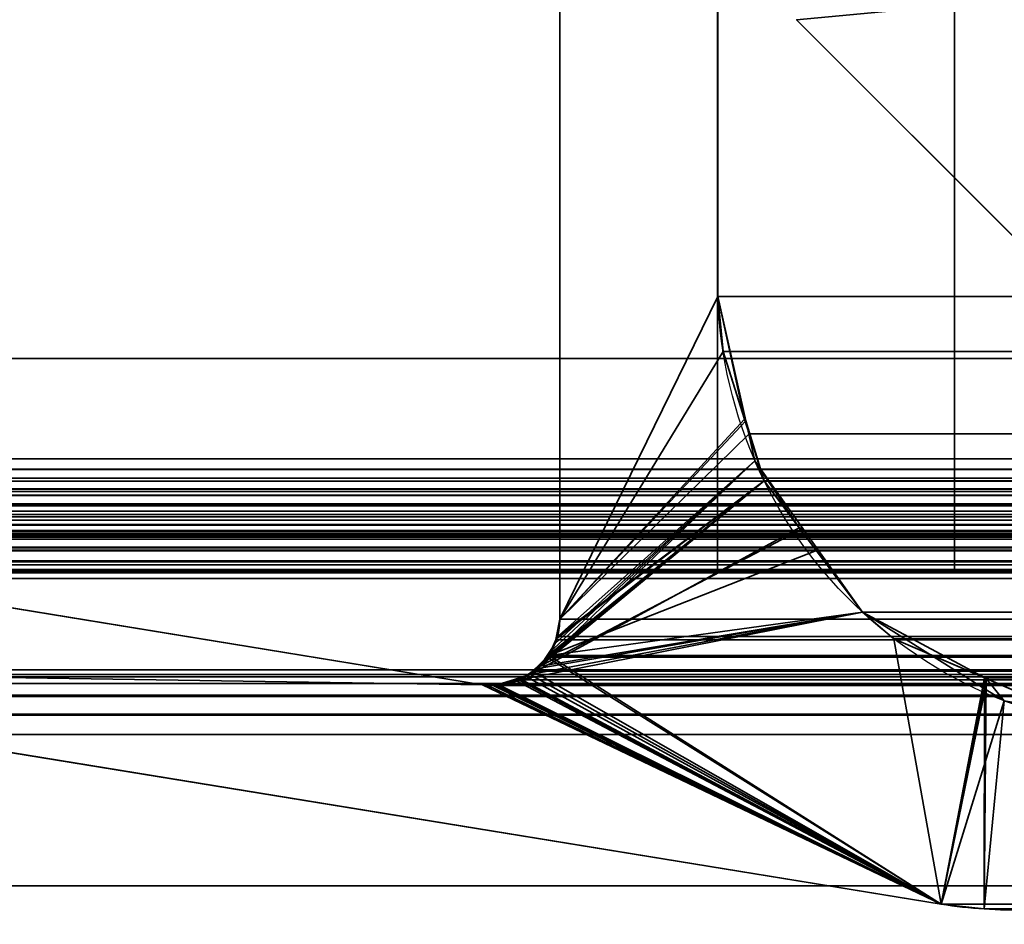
# Model space of a CAD drawing. Header units: millimetres. Extents: x -508 to 6708, y -110 to 248.
# Tile 69 of 256: x -307.42 to -301.18, y 2.77 to 8.5. Entities that reach past the tile are written whole.
import ezdxf

# ---------------------------------------------------------------- set-up
doc = ezdxf.new("R2010")
doc.units = ezdxf.units.MM
doc.layers.add('151', color=7, linetype='Continuous', true_color=0xffffff)

# ---------------------------------------------------------------- blocks, each defined once
blk = doc.blocks.new('UG_SURFACE_001')
at = {"layer": '151', "color": 252, "linetype": 'Continuous', "lineweight": 35}
for points in [[(507.5, -5.3, 2215.25), (507.5, 229.4, 2215.25), (-507.5, 229.4, 2215.25), (-507.5, -5.3, 2215.25)], [(-357.5, -5.3, 2065.2499), (-357.5, 229.4, 2065.2499), (357.5, 229.4, 2065.2499), (357.5, -5.3, 2065.2499)]]:
    blk.add_3dface(points, dxfattribs=at)
blk = doc.blocks.new('UG_SURFACE_205')
at = {"layer": '151', "color": 252, "linetype": 'Continuous', "lineweight": 35}
for points in [[(-314.5, -22.22, 2021.75), (314.5, -22.22, 2021.75), (314.5, 61.62, 2021.75), (-314.5, 61.62, 2021.75)], [(-313, -22.22, 2020.2501), (-313, 61.62, 2020.2501), (313, 61.62, 2020.2501), (313, -22.22, 2020.2501)]]:
    blk.add_3dface(points, dxfattribs=at)
blk = doc.blocks.new('UG_SURFACE_207')
at = {"layer": '151', "color": 7, "linetype": 'Continuous', "lineweight": 35}
for points in [[(-304, 4.7035, -7.75), (-304, 10.8277, -7.75), (-302.9979, 10.5427, -7.75), (-302.9979, 6.7467, -7.75)], [(-302.9979, 6.7467, 2010.2479), (-302.9979, 10.5427, 2010.2479), (-304, 10.8277, 2011.25), (-304, 4.7035, 2011.25)], [(-304, 10.8277, -7.75), (-304, 4.7035, -7.75), (-304, 4.7035, 2011.25), (-304, 10.8277, 2011.25)], [(-302.9979, 10.5427, 2010.2479), (-302.9979, 6.7467, 2010.2479), (-302.9979, 6.7467, -7.75), (-302.9979, 10.5427, -7.75)], [(-304, 4.7035, -7.75), (-302.9979, 6.7467, -7.75), (-302.821, 5.9591, -7.75)], [(-304, 4.7035, 2011.25), (-302.9649, 6.3975, 2010.215), (-302.9979, 6.7467, 2010.2479)], [(-302.9979, 6.7467, -7.75), (-302.9649, 6.3975, 2010.215), (-302.8291, 5.9688, 2010.0791)], [(-302.9979, 6.7467, -7.75), (-302.9979, 6.7467, 2010.2479), (-302.9649, 6.3975, 2010.215)], [(-302.8291, 5.9688, 2010.0791), (-302.821, 5.9591, -7.75), (-302.9979, 6.7467, -7.75)], [(-302.8291, 5.9688, 2010.0791), (-302.9649, 6.3975, 2010.215), (-304, 4.7035, 2011.25)], [(-304.0223, 4.5852, -7.75), (-304, 4.7035, -7.75), (-302.821, 5.9591, -7.75), (-302.7643, 5.7063, -7.75)], [(-302.7059, 5.5802, 2009.9559), (-302.8291, 5.9688, 2010.0791), (-304, 4.7035, 2011.25), (-304.0177, 4.5845, 2011.2677)], [(-302.821, 5.9591, -7.75), (-302.8291, 5.9688, 2010.0791), (-302.7059, 5.5802, 2009.9559)], [(-302.7059, 5.5802, 2009.9559), (-302.7643, 5.7063, -7.75), (-302.821, 5.9591, -7.75)], [(-304.1233, 4.4054, -7.75), (-302.7643, 5.7063, -7.75), (-302.46, 5.278, -7.75)], [(-302.7643, 5.7063, -7.75), (-304.1233, 4.4054, -7.75), (-304.071, 4.4852, -7.75)], [(-304.071, 4.4852, -7.75), (-304.029, 4.5494, -7.75), (-302.7643, 5.7063, -7.75)], [(-302.7643, 5.7063, -7.75), (-304.029, 4.5494, -7.75), (-304.0223, 4.5852, -7.75)], [(-302.7643, 5.7063, -7.75), (-302.7059, 5.5802, 2009.9559), (-302.4831, 5.2824, 2009.7332)], [(-302.4831, 5.2824, 2009.7332), (-302.46, 5.278, -7.75), (-302.7643, 5.7063, -7.75)], [(-302.4831, 5.2824, 2009.7332), (-302.7059, 5.5802, 2009.9559), (-304.1873, 4.3527, 2011.4374)], [(-304.1498, 4.3903, 2011.3997), (-304.1873, 4.3527, 2011.4374), (-302.7059, 5.5802, 2009.9559)], [(-302.7059, 5.5802, 2009.9559), (-304.0707, 4.4695, 2011.3206), (-304.1498, 4.3903, 2011.3997)], [(-304.065, 4.4816, 2011.3149), (-304.0707, 4.4695, 2011.3206), (-302.7059, 5.5802, 2009.9559)], [(-302.7059, 5.5802, 2009.9559), (-304.0184, 4.5798, 2011.2684), (-304.065, 4.4816, 2011.3149)], [(-304.0177, 4.5845, 2011.2677), (-304.0184, 4.5798, 2011.2684), (-302.7059, 5.5802, 2009.9559)], [(-301.5852, 2.8982, -7.75), (-310.6892, 4.381, -7.75), (-310.7079, 5.3024, -7.75), (-304.4892, 4.2872, -7.75)], [(-304.4892, 4.2872, 2011.7393), (-310.7079, 5.3024, 2017.9579), (-310.6892, 4.381, 2017.9391)], [(-304.4892, 4.2872, -7.75), (-310.7079, 5.3024, -7.75), (-310.7079, 5.3024, 2017.9579), (-304.4892, 4.2872, 2011.7393)], [(-304.1873, 4.3527, 2011.4374), (-302.0822, 4.7463, 2009.3322), (-302.4831, 5.2824, 2009.7332)], [(-302.46, 5.278, -7.75), (-302.0822, 4.7463, -7.75), (-304.1233, 4.4054, -7.75)], [(-302.46, 5.278, -7.75), (-302.4831, 5.2824, 2009.7332), (-302.0822, 4.7463, 2009.3322)], [(-302.0822, 4.7463, 2009.3322), (-302.0822, 4.7463, -7.75), (-302.46, 5.278, -7.75)], [(-301.5852, 2.8982, -7.75), (-304.2506, 4.3179, -7.75), (-302.0822, 4.7463, -7.75), (-301.3047, 4.2603, -7.75)], [(-302.0822, 4.7463, -7.75), (-304.2506, 4.3179, -7.75), (-304.1492, 4.3876, -7.75)], [(-304.1873, 4.3527, 2011.4374), (-301.5852, 2.8982, 2008.8351), (-301.8839, 4.5793, 2009.1338), (-302.0822, 4.7463, 2009.3322)], [(-304.1492, 4.3876, -7.75), (-304.1233, 4.4054, -7.75), (-302.0822, 4.7463, -7.75)], [(-302.0822, 4.7463, -7.75), (-301.8839, 4.5793, 2009.1338), (-301.2984, 4.3266, 2008.5485)], [(-302.0822, 4.7463, -7.75), (-302.0822, 4.7463, 2009.3322), (-301.8839, 4.5793, 2009.1338)], [(-301.2984, 4.3266, 2008.5485), (-301.3047, 4.2603, -7.75), (-302.0822, 4.7463, -7.75)], [(-304.0223, 4.5852, -7.75), (-304.0177, 4.5845, 2011.2677), (-304, 4.7035, 2011.25)], [(-304, 4.7035, 2011.25), (-304, 4.7035, -7.75), (-304.0223, 4.5852, -7.75)], [(-304.029, 4.5494, -7.75), (-304.065, 4.4816, 2011.3149), (-304.0184, 4.5798, 2011.2684)], [(-304.0184, 4.5798, 2011.2684), (-304.0223, 4.5852, -7.75), (-304.029, 4.5494, -7.75)], [(-304.0184, 4.5798, 2011.2684), (-304.0177, 4.5845, 2011.2677), (-304.0223, 4.5852, -7.75)], [(-301.2984, 4.3266, 2008.5485), (-301.8839, 4.5793, 2009.1338), (-301.5852, 2.8982, 2008.8351)], [(-304.029, 4.5494, -7.75), (-304.071, 4.4852, -7.75), (-304.065, 4.4816, 2011.3149)], [(-304.1233, 4.4054, -7.75), (-304.1498, 4.3903, 2011.3997), (-304.0707, 4.4695, 2011.3206)], [(-304.0707, 4.4695, 2011.3206), (-304.071, 4.4852, -7.75), (-304.1233, 4.4054, -7.75)], [(-304.0707, 4.4695, 2011.3206), (-304.065, 4.4816, 2011.3149), (-304.071, 4.4852, -7.75)], [(-310.6892, 4.381, 2017.9391), (-301.5852, 2.8982, 2008.8351), (-304.4552, 4.2832, 2011.7052), (-304.4892, 4.2872, 2011.7393)], [(-310.6892, 4.381, -7.75), (-301.5852, 2.8982, -7.75), (-301.5852, 2.8982, 2008.8351), (-310.6892, 4.381, 2017.9391)], [(-304.1873, 4.3527, 2011.4374), (-304.1492, 4.3876, -7.75), (-304.2506, 4.3179, -7.75)], [(-304.1873, 4.3527, 2011.4374), (-304.1498, 4.3903, 2011.3997), (-304.1492, 4.3876, -7.75)], [(-304.1233, 4.4054, -7.75), (-304.1492, 4.3876, -7.75), (-304.1498, 4.3903, 2011.3997)], [(-304.3904, 4.2884, -7.75), (-304.3897, 4.2858, 2011.6396), (-304.2591, 4.329, 2011.5092)], [(-304.2591, 4.329, 2011.5092), (-304.2571, 4.3165, -7.75), (-304.3904, 4.2884, -7.75)], [(-301.5852, 2.8982, -7.75), (-304.3904, 4.2884, -7.75), (-304.2571, 4.3165, -7.75)], [(-301.5852, 2.8982, 2008.8351), (-304.2591, 4.329, 2011.5092), (-304.3897, 4.2858, 2011.6396)], [(-301.5852, 2.8982, 2008.8351), (-304.1873, 4.3527, 2011.4374), (-304.2591, 4.329, 2011.5092)], [(-304.2506, 4.3179, -7.75), (-304.2591, 4.329, 2011.5092), (-304.1873, 4.3527, 2011.4374)], [(-304.2506, 4.3179, -7.75), (-304.2571, 4.3165, -7.75), (-304.2591, 4.329, 2011.5092)], [(-304.2571, 4.3165, -7.75), (-304.2506, 4.3179, -7.75), (-301.5852, 2.8982, -7.75)], [(-301.2984, 4.3266, 2008.5485), (-301.5852, 2.8982, 2008.8351), (-301.3118, 2.8675, 2008.5618)], [(-301.3118, 2.8675, 2008.5618), (-301.0368, 2.8635, 2008.287), (-300.6085, 4.0287, 2007.8585), (-301.2984, 4.3266, 2008.5485)], [(-301.1849, 4.1854, -7.75), (-301.3047, 4.2603, -7.75), (-301.2984, 4.3266, 2008.5485)], [(-301.1849, 4.1854, -7.75), (-301.2984, 4.3266, 2008.5485), (-300.6085, 4.0287, 2007.8585)], [(-304.4892, 4.2872, -7.75), (-304.4552, 4.2832, -7.75), (-301.5852, 2.8982, -7.75)], [(-304.4552, 4.2832, -7.75), (-304.4892, 4.2872, -7.75), (-304.4892, 4.2872, 2011.7393), (-304.4552, 4.2832, 2011.7052)], [(-304.4552, 4.2832, -7.75), (-304.4212, 4.2819, -7.75), (-301.5852, 2.8982, -7.75)], [(-304.4212, 4.2819, 2011.6713), (-304.4552, 4.2832, 2011.7052), (-301.5852, 2.8982, 2008.8351)], [(-304.4552, 4.2832, 2011.7052), (-304.4212, 4.2819, 2011.6713), (-304.4212, 4.2819, -7.75), (-304.4552, 4.2832, -7.75)], [(-301.5852, 2.8982, -7.75), (-304.4212, 4.2819, -7.75), (-304.3904, 4.2884, -7.75)], [(-304.3997, 4.2825, 2011.6496), (-304.3904, 4.2884, -7.75), (-304.4212, 4.2819, -7.75)], [(-301.5852, 2.8982, 2008.8351), (-304.3997, 4.2825, 2011.6496), (-304.4212, 4.2819, 2011.6713)], [(-304.4212, 4.2819, -7.75), (-304.4212, 4.2819, 2011.6713), (-304.3997, 4.2825, 2011.6496)], [(-304.3997, 4.2825, 2011.6496), (-304.3897, 4.2858, 2011.6396), (-304.3904, 4.2884, -7.75)], [(-304.3897, 4.2858, 2011.6396), (-304.3997, 4.2825, 2011.6496), (-301.5852, 2.8982, 2008.8351)], [(-301.3047, 4.2603, -7.75), (-301.1849, 4.1854, -7.75), (-301.5852, 2.8982, -7.75)], [(-301.3118, 2.8675, -7.75), (-301.5852, 2.8982, -7.75), (-301.1849, 4.1854, -7.75)], [(-301.1849, 4.1854, -7.75), (-300.4479, 4.0629, -7.75), (-301.0368, 2.8635, -7.75), (-301.3118, 2.8675, -7.75)], [(-301.1849, 4.1854, -7.75), (-300.6085, 4.0287, 2007.8585), (-300.4592, 4.0464, 2007.7093)], [(-300.4592, 4.0464, 2007.7093), (-300.4479, 4.0629, -7.75), (-301.1849, 4.1854, -7.75)], [(-301.3118, 2.8675, 2008.5618), (-301.5852, 2.8982, 2008.8351), (-301.5852, 2.8982, -7.75), (-301.3118, 2.8675, -7.75)], [(-301.3118, 2.8675, -7.75), (-301.0368, 2.8635, -7.75), (-301.0368, 2.8635, 2008.287), (-301.3118, 2.8675, 2008.5618)]]:
    blk.add_3dface(points, dxfattribs=at)
blk = doc.blocks.new('UG_SURFACE_208')
at = {"layer": '151', "color": 7, "linetype": 'Continuous', "lineweight": 35}
for points in [[(-311.0615, 5.7187, 2018.3115), (-311.0615, 10.8663, 2018.3115), (311.0615, 10.8663, 2018.3115), (311.0615, 5.7187, 2018.3115)], [(-304, 10.8277, 2011.25), (-304, 4.7035, 2011.25), (304, 4.7035, 2011.25), (304, 10.8277, 2011.25)], [(-304, 4.7035, 2011.25), (-304, 10.8277, 2011.25), (-302.9979, 10.5427, 2010.2479), (-302.9979, 6.7467, 2010.2479)], [(312.0888, 6.3541, 2019.3388), (312.0888, 10.6334, 2019.3388), (-312.0888, 10.6334, 2019.3388), (-312.0888, 6.3541, 2019.3388)], [(302.9979, 10.5427, 2010.2479), (302.9979, 6.7467, 2010.2479), (-302.9979, 6.7467, 2010.2479), (-302.9979, 10.5427, 2010.2479)], [(-302.9979, 6.7467, 2010.2479), (-302.9649, 6.3975, 2010.215), (-304, 4.7035, 2011.25)], [(-302.9649, 6.3975, 2010.215), (-302.9979, 6.7467, 2010.2479), (302.9979, 6.7467, 2010.2479)], [(-302.9649, 6.3975, 2010.215), (302.9979, 6.7467, 2010.2479), (302.9649, 6.3975, 2010.215)], [(-304, 4.7035, 2011.25), (-302.9649, 6.3975, 2010.215), (-302.8002, 5.8779, 2010.0503)], [(302.9649, 6.3975, 2010.215), (302.8002, 5.8779, 2010.0503), (-302.8002, 5.8779, 2010.0503), (-302.9649, 6.3975, 2010.215)], [(313.4353, 5.5775, 2020.6852), (312.0888, 6.3541, 2019.3388), (-312.0888, 6.3541, 2019.3388), (-313.4353, 5.5775, 2020.6852)], [(-302.8002, 5.8779, 2010.0503), (-302.7059, 5.5802, 2009.9559), (-304.0144, 4.5936, 2011.2643), (-304, 4.7035, 2011.25)], [(-302.7059, 5.5802, 2009.9559), (-302.8002, 5.8779, 2010.0503), (302.8002, 5.8779, 2010.0503)], [(-302.7059, 5.5802, 2009.9559), (302.8002, 5.8779, 2010.0503), (302.7059, 5.5802, 2009.9559)], [(-311.0516, 5.6518, 2018.3015), (-311.0615, 5.7187, 2018.3115), (311.0615, 5.7187, 2018.3115)], [(311.0615, 5.7187, 2018.3115), (311.055, 5.6507, 2018.3051), (-311.0516, 5.6518, 2018.3015)], [(-311.0516, 5.6518, 2018.3015), (311.055, 5.6507, 2018.3051), (311.0538, 5.638, 2018.3039)], [(-311.0433, 5.596, 2018.2934), (-311.0516, 5.6518, 2018.3015), (311.0538, 5.638, 2018.3039)], [(-311.0109, 5.5274, 2018.261), (-311.0433, 5.596, 2018.2934), (311.0538, 5.638, 2018.3039)], [(311.0538, 5.638, 2018.3039), (311.013, 5.5252, 2018.2631), (-311.0109, 5.5274, 2018.261)], [(313.4353, 5.5775, 2020.6852), (-313.4353, 5.5775, 2020.6852), (-313.5041, 5.5125, 2020.7541), (313.5041, 5.5125, 2020.7541)], [(-304.0688, 4.4724, 2011.3187), (-302.7059, 5.5802, 2009.9559), (-302.3748, 5.1376, 2009.6247)], [(-302.7059, 5.5802, 2009.9559), (-304.0688, 4.4724, 2011.3187), (-304.0236, 4.5731, 2011.2736), (-304.0144, 4.5936, 2011.2643)], [(302.7059, 5.5802, 2009.9559), (302.3748, 5.1376, 2009.6247), (-302.3748, 5.1376, 2009.6247), (-302.7059, 5.5802, 2009.9559)], [(-313.5294, 5.4886, 2020.7794), (-313.5551, 5.4328, 2020.8051), (313.5551, 5.4328, 2020.8051)], [(313.5294, 5.4886, 2020.7794), (313.5041, 5.5125, 2020.7541), (-313.5041, 5.5125, 2020.7541), (-313.5294, 5.4886, 2020.7794)], [(-313.5294, 5.4886, 2020.7794), (313.5551, 5.4328, 2020.8051), (313.5294, 5.4886, 2020.7794)], [(-310.991, 5.4854, 2018.2409), (-311.0109, 5.5274, 2018.261), (311.013, 5.5252, 2018.2631)], [(-310.991, 5.4854, 2018.2409), (311.013, 5.5252, 2018.2631), (311.0099, 5.5167, 2018.26)], [(-310.9331, 5.4281, 2018.1832), (-310.991, 5.4854, 2018.2409), (311.0099, 5.5167, 2018.26)], [(311.0099, 5.5167, 2018.26), (310.9333, 5.4266, 2018.1832), (-310.9331, 5.4281, 2018.1832)], [(313.5551, 5.4328, 2020.8051), (-313.5551, 5.4328, 2020.8051), (-313.5602, 5.4216, 2020.8101), (313.5602, 5.4216, 2020.8101)], [(-310.8693, 5.365, 2018.1193), (-310.9331, 5.4281, 2018.1832), (310.9333, 5.4266, 2018.1832)], [(-310.8693, 5.365, 2018.1193), (310.9333, 5.4266, 2018.1832), (310.8988, 5.386, 2018.1489)], [(-313.5757, 5.388, 2020.8256), (-313.5822, 5.3309, 2020.8323), (313.5822, 5.3309, 2020.8323)], [(313.5757, 5.388, 2020.8256), (313.5602, 5.4216, 2020.8101), (-313.5602, 5.4216, 2020.8101), (-313.5757, 5.388, 2020.8256)], [(-313.5757, 5.388, 2020.8256), (313.5822, 5.3309, 2020.8323), (313.5757, 5.388, 2020.8256)], [(-310.8335, 5.3511, 2018.0836), (-310.8693, 5.365, 2018.1193), (310.8988, 5.386, 2018.1489)], [(310.8988, 5.386, 2018.1489), (310.8321, 5.3568, 2018.0821), (-310.8335, 5.3511, 2018.0836)], [(313.5858, 5.2992, 2020.8359), (-313.5822, 5.3309, 2020.8323), (-313.5858, 5.2992, 2020.8359)], [(313.5858, 5.2992, 2020.8359), (313.5822, 5.3309, 2020.8323), (-313.5822, 5.3309, 2020.8323)], [(-310.7079, 5.3024, 2017.9579), (-310.8335, 5.3511, 2018.0836), (310.8321, 5.3568, 2018.0821)], [(310.8321, 5.3568, 2018.0821), (310.7079, 5.3024, 2017.9579), (-310.7079, 5.3024, 2017.9579)], [(-304.4892, 4.2872, 2011.7393), (-310.7079, 5.3024, 2017.9579), (310.7079, 5.3024, 2017.9579), (304.4892, 4.2872, 2011.7393)], [(-301.5852, 2.8982, 2008.8351), (-310.6892, 4.381, 2017.9391), (-310.7079, 5.3024, 2017.9579), (-304.4892, 4.2872, 2011.7393)], [(-313.5858, 5.2992, 2020.8359), (-313.5765, 5.2316, 2020.8266), (313.5765, 5.2316, 2020.8266), (313.5858, 5.2992, 2020.8359)], [(312.5291, 5.2483, 2019.7792), (313.1932, 5.0016, 2020.4432), (-313.1932, 5.0016, 2020.4432), (-312.5291, 5.2483, 2019.7792)], [(312.5291, 5.2483, 2019.7792), (-312.5291, 5.2483, 2019.7792), (-312.4664, 5.2642, 2019.7165)], [(312.5291, 5.2483, 2019.7792), (-312.4664, 5.2642, 2019.7165), (-312.4352, 5.2596, 2019.6853)], [(312.3686, 5.2615, 2019.6187), (-312.4352, 5.2596, 2019.6853), (-312.3428, 5.2462, 2019.5928)], [(312.3686, 5.2615, 2019.6187), (312.4342, 5.2561, 2019.6843), (-312.4352, 5.2596, 2019.6853)], [(-312.4352, 5.2596, 2019.6853), (312.4342, 5.2561, 2019.6843), (312.5291, 5.2483, 2019.7792)], [(-312.3428, 5.2462, 2019.5928), (312.3434, 5.2499, 2019.5932), (312.3686, 5.2615, 2019.6187)], [(312.3434, 5.2499, 2019.5932), (-312.3428, 5.2462, 2019.5928), (-312.3025, 5.2403, 2019.5525)], [(-312.3025, 5.2403, 2019.5525), (312.2604, 5.2119, 2019.5103), (312.3434, 5.2499, 2019.5932)], [(-312.3025, 5.2403, 2019.5525), (-312.262, 5.2093, 2019.5119), (312.2604, 5.2119, 2019.5103)], [(313.5765, 5.2316, 2020.8266), (-313.5765, 5.2316, 2020.8266), (-313.5723, 5.2218, 2020.8223)], [(-313.5723, 5.2218, 2020.8223), (313.5728, 5.2213, 2020.8228), (313.5765, 5.2316, 2020.8266)], [(313.5539, 5.1695, 2020.8039), (-313.5723, 5.2218, 2020.8223), (-313.5377, 5.1404, 2020.7877)], [(313.5539, 5.1695, 2020.8039), (313.5728, 5.2213, 2020.8228), (-313.5723, 5.2218, 2020.8223)], [(312.2416, 5.2033, 2019.4917), (312.2604, 5.2119, 2019.5103), (-312.262, 5.2093, 2019.5119)], [(312.2416, 5.2033, 2019.4917), (-312.262, 5.2093, 2019.5119), (-312.1961, 5.1589, 2019.4461)], [(-312.1961, 5.1589, 2019.4461), (312.1962, 5.151, 2019.4461), (312.2416, 5.2033, 2019.4917)], [(313.5539, 5.1695, 2020.8039), (-313.5377, 5.1404, 2020.7877), (-313.5346, 5.1372, 2020.7846)], [(-313.5346, 5.1372, 2020.7846), (313.5324, 5.1402, 2020.7825), (313.5539, 5.1695, 2020.8039)], [(313.4876, 5.0792, 2020.7376), (313.5324, 5.1402, 2020.7825), (-313.5346, 5.1372, 2020.7846)], [(-313.5346, 5.1372, 2020.7846), (-313.4668, 5.0667, 2020.7167), (313.4675, 5.0671, 2020.7176)], [(313.4675, 5.0671, 2020.7176), (313.4876, 5.0792, 2020.7376), (-313.5346, 5.1372, 2020.7846)], [(-312.1961, 5.1589, 2019.4461), (-312.1939, 5.1552, 2019.444), (312.1962, 5.151, 2019.4461)], [(312.1682, 5.1188, 2019.4182), (-312.1939, 5.1552, 2019.444), (-312.1465, 5.0731, 2019.3965)], [(312.1682, 5.1188, 2019.4182), (312.1962, 5.151, 2019.4461), (-312.1939, 5.1552, 2019.444)], [(-312.1465, 5.0731, 2019.3965), (312.1465, 5.0731, 2019.3965), (312.1682, 5.1188, 2019.4182)], [(-302.3748, 5.1376, 2009.6247), (-302.0822, 4.7463, 2009.3322), (-304.0688, 4.4724, 2011.3187)], [(302.0822, 4.7463, 2009.3322), (-302.0822, 4.7463, 2009.3322), (-302.3748, 5.1376, 2009.6247), (302.3748, 5.1376, 2009.6247)], [(313.4675, 5.0671, 2020.7176), (-313.4668, 5.0667, 2020.7167), (-313.4479, 5.0471, 2020.6978)], [(313.4675, 5.0671, 2020.7176), (-313.4479, 5.0471, 2020.6978), (-313.385, 5.014, 2020.6349)], [(-313.385, 5.014, 2020.6349), (313.3841, 5.0169, 2020.6342), (313.4675, 5.0671, 2020.7176)], [(312.1321, 5.0177, 2019.3822), (-312.1465, 5.0731, 2019.3965), (-312.1321, 5.0177, 2019.3822)], [(312.1321, 5.0177, 2019.3822), (312.1465, 5.0731, 2019.3965), (-312.1465, 5.0731, 2019.3965)], [(313.3841, 5.0169, 2020.6342), (-313.385, 5.014, 2020.6349), (-313.3833, 5.0132, 2020.6335)], [(313.3696, 5.0082, 2020.6196), (313.3841, 5.0169, 2020.6342), (-313.3833, 5.0132, 2020.6335)], [(-313.3833, 5.0132, 2020.6335), (-313.2925, 5.0044, 2020.5426), (313.2929, 5.0053, 2020.5429)], [(313.2929, 5.0053, 2020.5429), (313.3696, 5.0082, 2020.6196), (-313.3833, 5.0132, 2020.6335)], [(313.2929, 5.0053, 2020.5429), (-313.2925, 5.0044, 2020.5426), (-313.215, 4.9969, 2020.4649)], [(313.1932, 5.0016, 2020.4432), (313.2929, 5.0053, 2020.5429), (-313.215, 4.9969, 2020.4649)], [(-313.215, 4.9969, 2020.4649), (-313.1932, 5.0016, 2020.4432), (313.1932, 5.0016, 2020.4432)], [(-312.1321, 5.0177, 2019.3822), (312.1284, 4.9608, 2019.3784), (312.1321, 5.0177, 2019.3822)], [(-312.1321, 5.0177, 2019.3822), (-312.1284, 4.9608, 2019.3784), (312.1284, 4.9608, 2019.3784)], [(312.175, 1.6459, 2019.4249), (312.1284, 4.9608, 2019.3784), (-312.1284, 4.9608, 2019.3784), (-312.175, 1.6459, 2019.4249)], [(-302.0822, 4.7463, 2009.3322), (-301.8839, 4.5793, 2009.1338), (-301.5852, 2.8982, 2008.8351), (-304.0688, 4.4724, 2011.3187)], [(-302.0822, 4.7463, 2009.3322), (302.0822, 4.7463, 2009.3322), (301.8839, 4.5793, 2009.1338)], [(-301.8839, 4.5793, 2009.1338), (-302.0822, 4.7463, 2009.3322), (301.8839, 4.5793, 2009.1338)], [(304.0184, 4.5798, 2011.2684), (-304, 4.7035, 2011.25), (-304.0144, 4.5936, 2011.2643)], [(304.0184, 4.5798, 2011.2684), (304, 4.7035, 2011.25), (-304, 4.7035, 2011.25)], [(304.0707, 4.4695, 2011.3206), (-304.0236, 4.5731, 2011.2736), (-304.0688, 4.4724, 2011.3187)], [(-304.0144, 4.5936, 2011.2643), (-304.0236, 4.5731, 2011.2736), (304.0221, 4.5719, 2011.2722)], [(304.0707, 4.4695, 2011.3206), (304.0221, 4.5719, 2011.2722), (-304.0236, 4.5731, 2011.2736)], [(-304.0144, 4.5936, 2011.2643), (304.0221, 4.5719, 2011.2722), (304.0184, 4.5798, 2011.2684)], [(-301.5852, 2.8982, 2008.8351), (-301.8839, 4.5793, 2009.1338), (-301.3108, 4.3319, 2008.5609)], [(301.8839, 4.5793, 2009.1338), (301.3108, 4.3319, 2008.5609), (-301.3108, 4.3319, 2008.5609), (-301.8839, 4.5793, 2009.1338)], [(-304.0799, 4.4618, 2011.3299), (-304.1725, 4.3741, 2011.4224), (304.1705, 4.3696, 2011.4205)], [(-301.5852, 2.8982, 2008.8351), (-304.1725, 4.3741, 2011.4224), (-304.0799, 4.4618, 2011.3299)], [(-304.0688, 4.4724, 2011.3187), (-304.0799, 4.4618, 2011.3299), (304.0795, 4.4607, 2011.3294)], [(-304.0799, 4.4618, 2011.3299), (-304.0688, 4.4724, 2011.3187), (-301.5852, 2.8982, 2008.8351)], [(304.1705, 4.3696, 2011.4205), (304.0795, 4.4607, 2011.3294), (-304.0799, 4.4618, 2011.3299)], [(-304.0688, 4.4724, 2011.3187), (304.0795, 4.4607, 2011.3294), (304.0707, 4.4695, 2011.3206)], [(310.8243, 4.3515, 2018.0743), (-310.8243, 4.3515, 2018.0743), (-310.6892, 4.381, 2017.9391), (310.6892, 4.381, 2017.9391)], [(-310.6892, 4.381, 2017.9391), (-301.5852, 2.8982, 2008.8351), (301.5852, 2.8982, 2008.8351), (310.6892, 4.381, 2017.9391)], [(304.1873, 4.3527, 2011.4374), (-304.1725, 4.3741, 2011.4224), (-304.2099, 4.3386, 2011.4601)], [(-301.5852, 2.8982, 2008.8351), (-304.2099, 4.3386, 2011.4601), (-304.1725, 4.3741, 2011.4224)], [(304.1873, 4.3527, 2011.4374), (304.1705, 4.3696, 2011.4205), (-304.1725, 4.3741, 2011.4224)], [(310.8867, 4.3379, 2018.1367), (-310.9405, 4.2946, 2018.1906), (-310.8867, 4.3379, 2018.1367)], [(310.8867, 4.3379, 2018.1367), (310.9405, 4.2946, 2018.1906), (-310.9405, 4.2946, 2018.1906)], [(-310.8867, 4.3379, 2018.1367), (-310.8243, 4.3515, 2018.0743), (310.8243, 4.3515, 2018.0743), (310.8867, 4.3379, 2018.1367)], [(304.3997, 4.2825, 2011.6496), (-304.2871, 4.3179, 2011.5371), (-304.4071, 4.2857, 2011.657)], [(-304.4071, 4.2857, 2011.657), (-304.2871, 4.3179, 2011.5371), (-301.5852, 2.8982, 2008.8351)], [(-304.2099, 4.3386, 2011.4601), (-304.2871, 4.3179, 2011.5371), (304.2878, 4.3195, 2011.5378)], [(-304.2871, 4.3179, 2011.5371), (-304.2099, 4.3386, 2011.4601), (-301.5852, 2.8982, 2008.8351)], [(304.3997, 4.2825, 2011.6496), (304.2878, 4.3195, 2011.5378), (-304.2871, 4.3179, 2011.5371)], [(-304.2099, 4.3386, 2011.4601), (304.2878, 4.3195, 2011.5378), (304.1873, 4.3527, 2011.4374)], [(-301.3118, 2.8675, 2008.5618), (-301.5852, 2.8982, 2008.8351), (-301.3108, 4.3319, 2008.5609)], [(-301.3108, 4.3319, 2008.5609), (-300.6085, 4.0287, 2007.8585), (-301.0368, 2.8635, 2008.287), (-301.3118, 2.8675, 2008.5618)], [(-301.3108, 4.3319, 2008.5609), (301.3108, 4.3319, 2008.5609), (300.6085, 4.0287, 2007.8585)], [(-300.6085, 4.0287, 2007.8585), (-301.3108, 4.3319, 2008.5609), (300.6085, 4.0287, 2007.8585)], [(-311.0305, 4.2222, 2018.2805), (-310.9405, 4.2946, 2018.1906), (310.9405, 4.2946, 2018.1906), (311.0305, 4.2222, 2018.2805)], [(-304.4552, 4.2832, 2011.7052), (-304.4892, 4.2872, 2011.7393), (304.4892, 4.2872, 2011.7393)], [(-304.4892, 4.2872, 2011.7393), (-304.4552, 4.2832, 2011.7052), (-301.5852, 2.8982, 2008.8351)], [(-304.4552, 4.2832, 2011.7052), (304.4892, 4.2872, 2011.7393), (304.4552, 4.2832, 2011.7052)], [(304.4552, 4.2832, 2011.7052), (304.4212, 4.2819, 2011.6713), (-304.4212, 4.2819, 2011.6713), (-304.4552, 4.2832, 2011.7052)], [(-304.4552, 4.2832, 2011.7052), (-304.4212, 4.2819, 2011.6713), (-301.5852, 2.8982, 2008.8351)], [(304.4066, 4.2823, 2011.6565), (-304.4071, 4.2857, 2011.657), (-304.4212, 4.2819, 2011.6713)], [(-301.5852, 2.8982, 2008.8351), (-304.4212, 4.2819, 2011.6713), (-304.4071, 4.2857, 2011.657)], [(-304.4212, 4.2819, 2011.6713), (304.4212, 4.2819, 2011.6713), (304.4066, 4.2823, 2011.6565)], [(-304.4071, 4.2857, 2011.657), (304.4066, 4.2823, 2011.6565), (304.3997, 4.2825, 2011.6496)], [(311.0964, 4.1017, 2018.3465), (-311.0964, 4.1017, 2018.3465), (-311.0361, 4.2121, 2018.286), (311.0361, 4.2121, 2018.286)], [(311.0305, 4.2222, 2018.2805), (-311.0361, 4.2121, 2018.286), (-311.0305, 4.2222, 2018.2805)], [(311.0305, 4.2222, 2018.2805), (311.0361, 4.2121, 2018.286), (-311.0361, 4.2121, 2018.286)], [(311.1005, 4.0942, 2018.3506), (-311.1224, 3.9715, 2018.3723), (-311.1005, 4.0942, 2018.3506)], [(311.1005, 4.0942, 2018.3506), (311.1224, 3.9715, 2018.3723), (-311.1224, 3.9715, 2018.3723)], [(-311.1005, 4.0942, 2018.3506), (-311.0964, 4.1017, 2018.3465), (311.0964, 4.1017, 2018.3465), (311.1005, 4.0942, 2018.3506)], [(-311.2049, 1.0412, 2018.4548), (-311.1224, 3.9715, 2018.3723), (311.1224, 3.9715, 2018.3723), (311.2049, 1.0412, 2018.4548)], [(301.3118, 2.8675, 2008.5618), (-301.5852, 2.8982, 2008.8351), (-301.3118, 2.8675, 2008.5618)], [(301.3118, 2.8675, 2008.5618), (301.5852, 2.8982, 2008.8351), (-301.5852, 2.8982, 2008.8351)], [(-301.3118, 2.8675, 2008.5618), (-301.0368, 2.8635, 2008.287), (301.0368, 2.8635, 2008.287), (301.3118, 2.8675, 2008.5618)]]:
    blk.add_3dface(points, dxfattribs=at)
blk = doc.blocks.new('UG_SURFACE_210')
at = {"layer": '151', "color": 252, "linetype": 'Continuous', "lineweight": 35}
for points in [[(-303, 13.42, 2006.2499), (-303, 5, 2006.2499), (-301.5, 5, 2006.2499), (-301.5, 13.42, 2006.2499)], [(-301.5, 13.42, -5.75), (-301.5, 5, -5.75), (-303, 5, -5.75), (-303, 13.42, -5.75)], [(-303, 13, 60.05), (-303, 13.42, 60.05), (-303, 13.42, -5.75), (-303, 5, -5.75)], [(-303, 5, 2006.2499), (-303, 13.42, 2006.2499), (-303, 13.42, 1936.45), (-303, 13, 1936.45)], [(-301.5, 5, -5.75), (-301.5, 13.42, -5.75), (-301.5, 13.42, 60.05), (-301.5, 13, 60.05)], [(-301.5, 13, 1936.45), (-301.5, 13.42, 1936.45), (-301.5, 13.42, 2006.2499), (-301.5, 5, 2006.2499)], [(-303, 5, 2006.2499), (-303, 13, 1006.4501), (-303, 13, 1003.95)], [(-303, 5, -5.75), (-303, 13, 76.45), (-303, 13, 73.95)], [(-303, 5, 2006.2499), (-303, 13, 1300.05), (-303, 13, 1006.4501)], [(-303, 13, 1003.95), (-303, 13, 992.55), (-303, 5, 2006.2499)], [(-303, 13, 73.95), (-303, 13, 62.55), (-303, 5, -5.75)], [(-303, 13, 62.55), (-303, 13, 60.05), (-303, 5, -5.75)], [(-303, 5, -5.75), (-303, 13, 372.55), (-303, 13, 370.05)], [(-303, 5, 2006.2499), (-303, 13, 1302.55), (-303, 13, 1300.05)], [(-303, 5, 2006.2499), (-303, 13, 1612.55), (-303, 13, 1610.05)], [(-303, 5, -5.75), (-303, 13, 383.95), (-303, 13, 372.55)], [(-303, 13, 370.05), (-303, 13, 76.45), (-303, 5, -5.75)], [(-303, 5, 2006.2499), (-303, 13, 1313.9499), (-303, 13, 1302.55)], [(-303, 5, 2006.2499), (-303, 13, 1623.95), (-303, 13, 1612.55)], [(-303, 13, 1610.05), (-303, 13, 1316.45), (-303, 5, 2006.2499)], [(-303, 5, -5.75), (-303, 13, 386.45), (-303, 13, 383.95)], [(-303, 5, 2006.2499), (-303, 13, 1316.45), (-303, 13, 1313.9499)], [(-303, 5, 2006.2499), (-303, 13, 1626.4499), (-303, 13, 1623.95)], [(-303, 5, -5.75), (-303, 13, 682.55), (-303, 13, 680.05)], [(-303, 5, 2006.2499), (-303, 13, 1922.55), (-303, 13, 1920.05)], [(-303, 5, -5.75), (-303, 13, 693.95), (-303, 13, 682.55)], [(-303, 13, 680.05), (-303, 13, 386.45), (-303, 5, -5.75)], [(-303, 13, 1920.05), (-303, 13, 1626.4499), (-303, 5, 2006.2499)], [(-303, 5, 2006.2499), (-303, 13, 1936.45), (-303, 13, 1933.9499)], [(-303, 5, -5.75), (-303, 13, 696.45), (-303, 13, 693.95)], [(-303, 13, 1933.9499), (-303, 13, 1922.55), (-303, 5, 2006.2499)], [(-303, 5, -5.75), (-303, 13, 990.05), (-303, 13, 696.45)], [(-303, 5, -5.75), (-303, 5, 2006.2499), (-303, 13, 992.55), (-303, 13, 990.05)], [(-301.5, 5, -5.75), (-301.5, 13, 1626.4499), (-301.5, 13, 1920.05)], [(-301.5, 5, -5.75), (-301.5, 13, 1623.95), (-301.5, 13, 1626.4499)], [(-301.5, 13, 1920.05), (-301.5, 13, 1922.55), (-301.5, 5, -5.75)], [(-301.5, 5, -5.75), (-301.5, 13, 1003.95), (-301.5, 13, 1006.4501)], [(-301.5, 5, -5.75), (-301.5, 13, 1612.55), (-301.5, 13, 1623.95)], [(-301.5, 5, -5.75), (-301.5, 13, 992.55), (-301.5, 13, 1003.95)], [(-301.5, 13, 1006.4501), (-301.5, 13, 1300.05), (-301.5, 5, -5.75)], [(-301.5, 5, -5.75), (-301.5, 13, 1610.05), (-301.5, 13, 1612.55)], [(-301.5, 5, -5.75), (-301.5, 13, 990.05), (-301.5, 13, 992.55)], [(-301.5, 5, -5.75), (-301.5, 13, 1316.45), (-301.5, 13, 1610.05)], [(-301.5, 5, -5.75), (-301.5, 13, 696.45), (-301.5, 13, 990.05)], [(-301.5, 5, -5.75), (-301.5, 13, 1313.9499), (-301.5, 13, 1316.45)], [(-301.5, 5, -5.75), (-301.5, 13, 693.95), (-301.5, 13, 696.45)], [(-301.5, 5, -5.75), (-301.5, 13, 1302.55), (-301.5, 13, 1313.9499)], [(-301.5, 5, -5.75), (-301.5, 13, 682.55), (-301.5, 13, 693.95)], [(-301.5, 5, -5.75), (-301.5, 13, 383.95), (-301.5, 13, 386.45)], [(-301.5, 5, -5.75), (-301.5, 13, 1300.05), (-301.5, 13, 1302.55)], [(-301.5, 5, -5.75), (-301.5, 13, 680.05), (-301.5, 13, 682.55)], [(-301.5, 5, -5.75), (-301.5, 13, 372.55), (-301.5, 13, 383.95)], [(-301.5, 13, 386.45), (-301.5, 13, 680.05), (-301.5, 5, -5.75)], [(-301.5, 5, -5.75), (-301.5, 13, 370.05), (-301.5, 13, 372.55)], [(-301.5, 13, 1933.9499), (-301.5, 5, -5.75), (-301.5, 13, 1922.55)], [(-301.5, 5, -5.75), (-301.5, 13, 73.95), (-301.5, 13, 76.45)], [(-301.5, 13, 76.45), (-301.5, 13, 370.05), (-301.5, 5, -5.75)], [(-301.5, 5, -5.75), (-301.5, 13, 60.05), (-301.5, 13, 62.55)], [(-301.5, 13, 62.55), (-301.5, 13, 73.95), (-301.5, 5, -5.75)], [(-301.5, 5, 2006.2499), (-301.5, 5, -5.75), (-301.5, 13, 1933.9499), (-301.5, 13, 1936.45)], [(-301.5, 5, -5.75), (-301.5, 5, 2006.2499), (-303, 5, 2006.2499), (-303, 5, -5.75)]]:
    blk.add_3dface(points, dxfattribs=at)
blk = doc.blocks.new('UG_SURFACE_211')
at = {"layer": '151', "color": 252, "linetype": 'Continuous', "lineweight": 35}
for points in [[(-260.7, 12.42, 2008.75), (-260.7, 12, 2008.75), (-298, 4, 2008.75), (-302.5, 8.5, 2008.75)], [(-302.5, 8.5, 2010.2501), (-298, 4, 2010.2501), (-260.7, 12, 2010.2501), (-260.7, 12.42, 2010.2501)], [(-302.5, 8.5, 2010.2501), (-302.5, 8.5, 2008.75), (-298, 4, 2008.75), (-298, 4, 2010.2501)]]:
    blk.add_3dface(points, dxfattribs=at)
blk = doc.blocks.new('UG_SURFACE_214')
at = {"layer": '151', "color": 252, "linetype": 'Continuous', "lineweight": 35}
for points in [[(-312, 3.0145, -6.75), (-296, 3.0145, -6.75), (-296, 3.0145, -7.75), (-312, 3.0145, -7.75)], [(-296, 3.0145, -6.75), (-312, 3.0145, -6.75), (-312, -16.9528, -6.75), (312, -16.9528, -6.75)], [(-312, -16.9528, -7.75), (-312, 3.0145, -7.75), (-296, 3.0145, -7.75)], [(-296, 3.0145, -7.75), (296, 3.0145, -7.75), (-312, -16.9528, -7.75)], [(296, 3.0145, -7.75), (312, 3.0145, -7.75), (312, -16.9528, -7.75), (-312, -16.9528, -7.75)]]:
    blk.add_3dface(points, dxfattribs=at)

msp = doc.modelspace()

# ---------------------------------------------------------------- linework, layer by layer
at = {"layer": '151', "color": 253, "linetype": 'Continuous', "lineweight": -3}
for p, q in [((-303, 13.42, -5.75), (-303, 5, -5.75)), ((-303, 13.42, 2006.25), (-303, 5, 2006.25)), ((-301.5, 13.42, 2006.25), (-301.5, 5, 2006.25)), ((-301.5, 13.42, -5.75), (-301.5, 5, -5.75)), ((-304, 4.7035, 2011.25), (-304, 10.8277, 2011.25)), ((-304, 4.7035, 2011.25), (-304, 10.8277, 2011.25)), ((-304, 10.8277, -7.75), (-304, 4.7035, -7.75)), ((-302.9979, 10.5427, 2010.2479), (-302.9979, 6.7467, 2010.2479)), ((-302.9979, 10.5427, -7.75), (-302.9979, 6.7467, -7.75)), ((-302.9979, 10.5427, 2010.2479), (-302.9979, 6.7467, 2010.2479)), ((-298, 4, 2008.75), (-302.5, 8.5, 2008.75)), ((-302.5, 8.5, 2010.25), (-298, 4, 2010.25)), ((302.9979, 6.7467, 2010.2479), (-302.9979, 6.7467, 2010.2479)), ((-302.9979, 6.7467, 2010.2479), (-302.9979, 6.7467, -7.75)), ((312.0888, 6.3541, 2019.3388), (-312.0888, 6.3541, 2019.3388)), ((-311.0615, 5.7187, 2018.3115), (311.0615, 5.7187, 2018.3115)), ((313.4353, 5.5775, 2020.6853), (-313.4353, 5.5775, 2020.6853)), ((-310.7079, 5.3024, 2017.9579), (-304.4892, 4.2872, 2011.7392)), ((-310.7079, 5.3024, 2017.9579), (310.7079, 5.3024, 2017.9579)), ((-310.7079, 5.3024, 2017.9579), (-304.4892, 4.2872, 2011.7392)), ((-304.4892, 4.2872, -7.75), (-310.7079, 5.3024, -7.75)), ((312.5291, 5.2483, 2019.7791), (-312.5291, 5.2483, 2019.7791)), ((313.5766, 5.2316, 2020.8266), (-313.5766, 5.2316, 2020.8266)), ((312.1465, 5.0731, 2019.3965), (-312.1465, 5.0731, 2019.3965)), ((313.1932, 5.0016, 2020.4432), (-313.1932, 5.0016, 2020.4432)), ((-301.5, 5, -5.75), (-303, 5, -5.75)), ((-303, 5, 2006.25), (-303, 5, -5.75)), ((-301.5, 5, 2006.25), (-303, 5, 2006.25)), ((-301.5, 5, 2006.25), (-301.5, 5, -5.75)), ((-312.1284, 4.9608, 2019.3784), (312.1284, 4.9608, 2019.3784)), ((-302.0821, 4.7463, 2009.3321), (-302.0821, 4.7463, -7.75)), ((302.0821, 4.7463, 2009.3321), (-302.0821, 4.7463, 2009.3321)), ((-304, 4.7035, 2011.25), (304, 4.7035, 2011.25)), ((-304, 4.7035, -7.75), (-304, 4.7035, 2011.25)), ((-301.5852, 2.8982, 2008.8352), (-310.6891, 4.381, 2017.9391)), ((-310.6891, 4.381, 2017.9391), (310.6891, 4.381, 2017.9391)), ((-310.6891, 4.381, -7.75), (-301.5852, 2.8982, -7.75)), ((-301.5852, 2.8982, 2008.8352), (-310.6891, 4.381, 2017.9391)), ((-304.4892, 4.2872, -7.75), (-304.4892, 4.2872, 2011.7392)), ((-304.4892, 4.2872, 2011.7392), (304.4892, 4.2872, 2011.7392)), ((-304.4212, 4.2819, -7.75), (-304.4212, 4.2819, 2011.6712)), ((-304.4212, 4.2819, 2011.6712), (304.4212, 4.2819, 2011.6712)), ((-311.1224, 3.9715, 2018.3724), (311.1224, 3.9715, 2018.3724)), ((-296, 3.0145, -7.75), (-312, 3.0145, -7.75)), ((-296, 3.0145, -6.75), (-312, 3.0145, -6.75)), ((-301.5852, 2.8982, 2008.8352), (301.5852, 2.8982, 2008.8352)), ((-301.5852, 2.8982, -7.75), (-301.5852, 2.8982, 2008.8352))]:
    msp.add_line(p, q, dxfattribs=at)
for points in [[(-302.0821, 4.7463, 2009.3321), (-302.6432, 5.2631, 2009.8932), (-302.9731, 5.9842, 2010.2231), (-302.9979, 6.7467, 2010.2479)], [(-302.0821, 4.7463, -7.75), (-302.6432, 5.2631, -7.75), (-302.9731, 5.9842, -7.75), (-302.9979, 6.7467, -7.75)], [(-302.0821, 4.7463, 2009.3321), (-302.6432, 5.2631, 2009.8932), (-302.9731, 5.9842, 2010.2231), (-302.9979, 6.7467, 2010.2479)], [(-298.0592, 4.9099, 2005.3092), (-299.1246, 3.7534, 2006.3746), (-300.926, 3.6801, 2008.176), (-302.0821, 4.7463, 2009.3321)], [(-298.0592, 4.9099, 2005.3092), (-299.1246, 3.7534, 2006.3746), (-300.926, 3.6801, 2008.176), (-302.0821, 4.7463, 2009.3321)], [(-298.0592, 4.9099, -7.75), (-299.1246, 3.7534, -7.75), (-300.926, 3.6801, -7.75), (-302.0821, 4.7463, -7.75)], [(-304.4212, 4.2819, 2011.6712), (-304.1883, 4.2819, 2011.4383), (-304, 4.4706, 2011.25), (-304, 4.7035, 2011.25)], [(-304, 4.7035, 2011.25), (-304, 4.4706, 2011.25), (-304.1883, 4.2819, 2011.4383), (-304.4212, 4.2819, 2011.6712)], [(-304.4212, 4.2819, -7.75), (-304.1883, 4.2819, -7.75), (-304, 4.4706, -7.75), (-304, 4.7035, -7.75)], [(-304.4212, 4.2819, 2011.6712), (-304.4439, 4.2819, 2011.6939), (-304.4665, 4.2837, 2011.7165), (-304.4892, 4.2872, 2011.7392)], [(-304.4892, 4.2872, -7.75), (-304.4665, 4.2837, -7.75), (-304.4439, 4.2819, -7.75), (-304.4212, 4.2819, -7.75)], [(-304.4892, 4.2872, 2011.7392), (-304.4665, 4.2837, 2011.7165), (-304.4439, 4.2819, 2011.6939), (-304.4212, 4.2819, 2011.6712)], [(-301.0368, 2.8635, -7.75), (-301.2202, 2.8571, -7.75), (-301.4039, 2.8688, -7.75), (-301.5852, 2.8982, -7.75)], [(-301.5852, 2.8982, 2008.8352), (-301.4039, 2.8688, 2008.6539), (-301.2202, 2.8571, 2008.4702), (-301.0368, 2.8635, 2008.2868)], [(-301.0368, 2.8635, 2008.2868), (-301.2202, 2.8571, 2008.4702), (-301.4039, 2.8688, 2008.6539), (-301.5852, 2.8982, 2008.8352)]]:
    msp.add_open_spline(points, degree=3, dxfattribs=at)

# ---------------------------------------------------------------- block references
for name in ['UG_SURFACE_001', 'UG_SURFACE_214', 'UG_SURFACE_205', 'UG_SURFACE_210', 'UG_SURFACE_211', 'UG_SURFACE_207', 'UG_SURFACE_208']:
    msp.add_blockref(name, (0, 0), dxfattribs=at)

doc.saveas('drawing.dxf')
